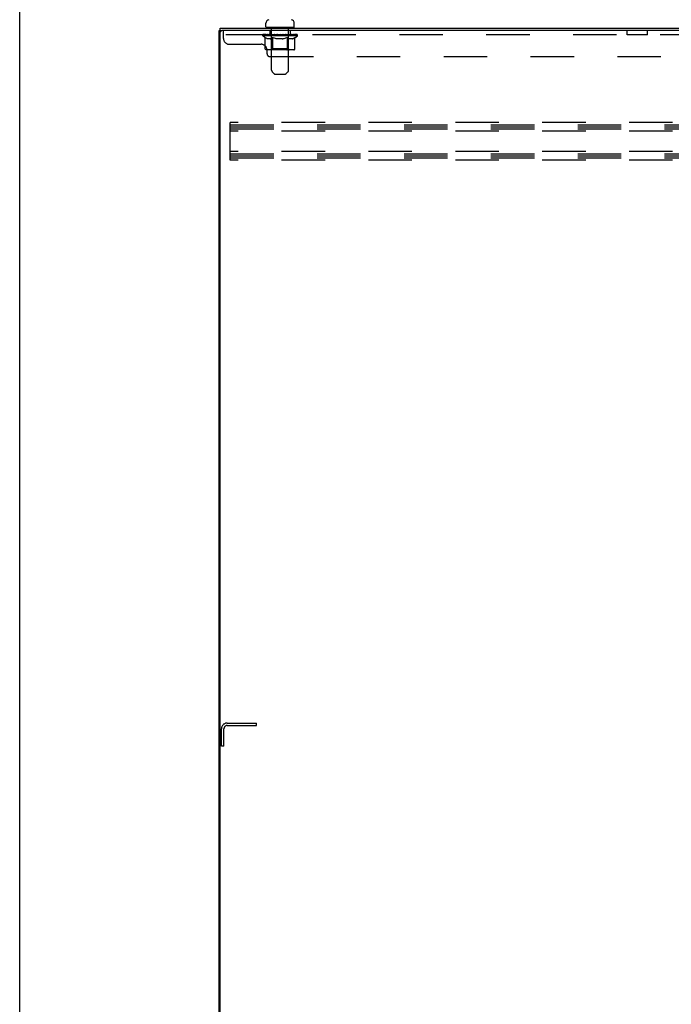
# Model space of a CAD drawing. Header units: inches. Extents: x 0 to 340, y 0 to 220.
# Tile 3 of 24: x 0 to 28, y 116 to 158. Entities that reach past the tile are written whole.
import ezdxf

# ---------------------------------------------------------------- set-up
doc = ezdxf.new("R2010")
doc.units = ezdxf.units.IN
doc.header["$LTSCALE"] = 18.7
doc.header["$MEASUREMENT"] = 0
doc.linetypes.add('HIDDEN', pattern=[0.2, 0.1, -0.1])
doc.layers.get('0').update_dxf_attribs({"linetype": 'CONTINUOUS'})
doc.layers.add('02___PRT_ALL_AXES', color=7, linetype='CONTINUOUS')
doc.layers.add('DEFAULT_2', color=8, linetype='HIDDEN')

msp = doc.modelspace()

# ---------------------------------------------------------------- linework, layer by layer
at = {"color": 7, "linetype": 'Continuous'}
for p, q in [((0, 0), (0, 220)), ((8.585, 67.845), (8.585, 157.637)), ((8.585, 157.637), (8.699, 157.637)), ((8.637, 157.637), (8.637, 157.741)), ((10.6, 157.791), (10.6, 157.947)), ((10.615, 157.771), (10.615, 157.741)), ((11.805, 157.771), (10.615, 157.771)), ((11.805, 157.771), (11.805, 157.741)), ((11.82, 157.791), (11.82, 157.947))]:
    msp.add_line(p, q, dxfattribs=at)
at = {"color": 3, "linetype": 'Continuous'}
for p, q in [((8.637, 157.741), (44.338, 157.741)), ((8.637, 67.908), (8.637, 157.575)), ((44.338, 157.637), (8.699, 157.637))]:
    msp.add_line(p, q, dxfattribs=at)
at = {"color": 7, "linetype": 'Continuous'}
for centre, radius, start, end in [((10.757, 157.947), 0.157, 101.6478, 180), ((11.663, 157.947), 0.157, 0, 78.3522), ((10.62, 157.791), 0.02, 180, 263.0769), ((11.8, 157.791), 0.02, 276.9231, 360)]:
    msp.add_arc(centre, radius, start, end, dxfattribs=at)
at = {"color": 3, "linetype": 'Continuous'}
msp.add_arc((8.699, 157.575), 0.0625, 90, 180, dxfattribs=at)
at = {"layer": '02___PRT_ALL_AXES', "color": 8, "linetype": 'HIDDEN'}
for p, q in [((10.772, 157.637), (10.772, 157.45)), ((11.647, 157.637), (10.772, 157.637)), ((11.647, 157.637), (11.647, 157.45)), ((26.147, 157.45), (26.147, 157.637)), ((27.022, 157.637), (26.147, 157.637)), ((27.022, 157.45), (27.022, 157.637)), ((11.647, 157.45), (10.772, 157.45)), ((27.022, 157.45), (26.147, 157.45))]:
    msp.add_line(p, q, dxfattribs=at)
at = {"layer": 'DEFAULT_2', "color": 8, "linetype": 'HIDDEN'}
for p, q in [((8.772, 157.292), (8.772, 157.637)), ((10.835, 157.771), (10.835, 157.741)), ((10.845, 155.925), (10.845, 157.741)), ((11.575, 155.925), (11.575, 157.741)), ((11.585, 157.771), (11.585, 157.741)), ((44.397, 157.45), (8.772, 157.45)), ((10.466, 157.402), (10.466, 157.457)), ((10.574, 157.327), (10.466, 157.402)), ((11.953, 157.402), (10.466, 157.402)), ((10.478, 157.449), (10.478, 157.457)), ((10.488, 157.445), (10.488, 157.449)), ((10.488, 157.445), (11.932, 157.445)), ((10.499, 157.445), (10.499, 157.449)), ((10.5, 157.445), (10.5, 157.449)), ((10.511, 157.449), (10.511, 157.457)), ((10.531, 157.445), (10.531, 157.449)), ((10.533, 157.445), (10.533, 157.449)), ((10.566, 157.449), (10.566, 157.457)), ((10.574, 156.847), (10.574, 157.327)), ((10.574, 157.327), (10.594, 157.313)), ((10.583, 157.445), (10.583, 157.449)), ((10.587, 157.445), (10.587, 157.449)), ((10.823, 157.449), (10.594, 157.449)), ((10.614, 157.302), (10.594, 157.314)), ((10.633, 157.292), (10.614, 157.302)), ((10.652, 157.283), (10.633, 157.292)), ((10.64, 157.449), (10.64, 157.457)), ((10.642, 157.445), (10.642, 157.449)), ((10.642, 157.445), (10.642, 157.449)), ((10.646, 157.445), (10.646, 157.449)), ((10.672, 157.277), (10.652, 157.284)), ((10.655, 157.445), (10.655, 157.449)), ((10.655, 157.445), (10.655, 157.449)), ((10.659, 157.445), (10.659, 157.449)), ((10.662, 157.445), (10.662, 157.45)), ((10.666, 157.445), (10.666, 157.449)), ((10.69, 157.272), (10.671, 157.277)), ((10.686, 157.445), (10.686, 157.449)), ((10.776, 157.272), (10.69, 157.272)), ((10.704, 157.445), (10.704, 157.449)), ((10.706, 157.445), (10.706, 157.452)), ((10.732, 157.449), (10.732, 157.457)), ((10.732, 157.445), (10.732, 157.449)), ((10.744, 157.445), (10.744, 157.449)), ((10.749, 157.445), (10.749, 157.449)), ((10.757, 157.445), (10.757, 157.449)), ((10.772, 157.445), (10.772, 157.454)), ((10.776, 157.272), (10.795, 157.277)), ((10.793, 157.445), (10.793, 157.449)), ((10.814, 157.284), (10.795, 157.277)), ((10.796, 157.445), (10.796, 157.449)), ((10.833, 157.292), (10.814, 157.283)), ((10.823, 157.445), (10.823, 157.449)), ((10.853, 157.302), (10.833, 157.292)), ((10.901, 157.449), (10.836, 157.449)), ((10.838, 157.449), (10.838, 157.457)), ((10.844, 156.85), (10.844, 157.399)), ((10.846, 157.445), (10.846, 157.449)), ((10.852, 157.445), (10.852, 157.449)), ((10.872, 157.314), (10.852, 157.302)), ((10.859, 157.445), (10.859, 157.455)), ((10.866, 157.445), (10.866, 157.449)), ((10.892, 157.327), (10.872, 157.313)), ((10.878, 157.445), (10.878, 157.449)), ((10.892, 156.847), (10.892, 157.327)), ((10.892, 157.327), (10.932, 157.313)), ((10.901, 157.445), (10.901, 157.449)), ((10.989, 157.449), (10.927, 157.449)), ((10.972, 157.302), (10.932, 157.314)), ((10.95, 157.445), (10.95, 157.449)), ((10.956, 157.449), (10.956, 157.457)), ((10.96, 157.445), (10.96, 157.449)), ((10.963, 157.445), (10.963, 157.456)), ((10.966, 157.445), (10.966, 157.449)), ((11.01, 157.292), (10.971, 157.302)), ((10.976, 157.445), (10.976, 157.449)), ((10.989, 157.445), (10.989, 157.449)), ((11.048, 157.283), (11.01, 157.292)), ((11.084, 157.449), (11.026, 157.449)), ((11.042, 157.445), (11.042, 157.449)), ((11.087, 157.277), (11.048, 157.284)), ((11.075, 157.449), (11.21, 157.457)), ((11.081, 157.449), (11.081, 157.457)), ((11.081, 157.449), (11.081, 157.457)), ((11.081, 157.457), (11.081, 157.457)), ((11.081, 157.445), (11.081, 157.449)), ((11.084, 157.445), (11.084, 157.449)), ((11.086, 157.445), (11.086, 157.45)), ((11.124, 157.272), (11.086, 157.277)), ((11.088, 157.445), (11.088, 157.449)), ((11.295, 157.272), (11.124, 157.272)), ((11.182, 157.449), (11.131, 157.449)), ((11.139, 157.445), (11.139, 157.449)), ((11.182, 157.445), (11.182, 157.449)), ((11.207, 157.449), (11.207, 157.449)), ((11.207, 157.445), (11.207, 157.449)), ((11.207, 157.445), (11.207, 157.449)), ((11.21, 157.449), (11.21, 157.457)), ((11.345, 157.449), (11.21, 157.457)), ((11.213, 157.445), (11.213, 157.449)), ((11.213, 157.445), (11.213, 157.449)), ((11.213, 157.449), (11.213, 157.449)), ((11.238, 157.445), (11.238, 157.449)), ((11.238, 157.449), (11.289, 157.449)), ((11.281, 157.445), (11.281, 157.449)), ((11.295, 157.272), (11.334, 157.277)), ((11.332, 157.445), (11.332, 157.449)), ((11.333, 157.445), (11.333, 157.45)), ((11.372, 157.284), (11.333, 157.277)), ((11.336, 157.445), (11.336, 157.449)), ((11.336, 157.449), (11.394, 157.449)), ((11.338, 157.449), (11.338, 157.457)), ((11.338, 157.457), (11.339, 157.457)), ((11.338, 157.445), (11.338, 157.449)), ((11.339, 157.449), (11.339, 157.457)), ((11.41, 157.292), (11.371, 157.283)), ((11.378, 157.445), (11.378, 157.449)), ((11.449, 157.302), (11.41, 157.292)), ((11.431, 157.445), (11.431, 157.449)), ((11.431, 157.449), (11.493, 157.449)), ((11.444, 157.445), (11.444, 157.449)), ((11.488, 157.314), (11.448, 157.302)), ((11.454, 157.445), (11.454, 157.449)), ((11.457, 157.445), (11.457, 157.456)), ((11.46, 157.445), (11.46, 157.449)), ((11.464, 157.449), (11.464, 157.457)), ((11.47, 157.445), (11.47, 157.449)), ((11.528, 157.327), (11.488, 157.313)), ((11.518, 157.445), (11.518, 157.449)), ((11.518, 157.449), (11.584, 157.449)), ((11.528, 156.847), (11.528, 157.327)), ((11.528, 157.327), (11.548, 157.313)), ((11.542, 157.445), (11.542, 157.449)), ((11.568, 157.302), (11.548, 157.314)), ((11.554, 157.445), (11.554, 157.449)), ((11.561, 157.445), (11.561, 157.455)), ((11.587, 157.292), (11.567, 157.302)), ((11.568, 157.445), (11.568, 157.449)), ((11.574, 157.445), (11.574, 157.449)), ((11.576, 156.85), (11.576, 157.399)), ((11.582, 157.449), (11.582, 157.457)), ((11.606, 157.283), (11.586, 157.292)), ((11.597, 157.445), (11.597, 157.449)), ((11.597, 157.449), (11.953, 157.449)), ((11.625, 157.277), (11.606, 157.284)), ((11.624, 157.445), (11.624, 157.449)), ((11.644, 157.272), (11.625, 157.277)), ((11.627, 157.445), (11.627, 157.449)), ((11.729, 157.272), (11.644, 157.272)), ((11.648, 157.445), (11.648, 157.454)), ((11.663, 157.445), (11.663, 157.449)), ((11.671, 157.445), (11.671, 157.449)), ((11.676, 157.445), (11.676, 157.449)), ((11.688, 157.449), (11.688, 157.457)), ((11.688, 157.445), (11.688, 157.449)), ((11.714, 157.445), (11.714, 157.452)), ((11.716, 157.445), (11.716, 157.449)), ((11.729, 157.272), (11.749, 157.277)), ((11.734, 157.445), (11.734, 157.449)), ((11.768, 157.284), (11.748, 157.277)), ((11.754, 157.445), (11.754, 157.449)), ((11.757, 157.445), (11.757, 157.45)), ((11.761, 157.445), (11.761, 157.449)), ((11.765, 157.445), (11.765, 157.449)), ((11.765, 157.445), (11.765, 157.449)), ((11.787, 157.292), (11.767, 157.283)), ((11.774, 157.445), (11.774, 157.449)), ((11.777, 157.445), (11.777, 157.449)), ((11.778, 157.445), (11.778, 157.449)), ((11.78, 157.449), (11.78, 157.457)), ((11.806, 157.302), (11.787, 157.292)), ((11.826, 157.314), (11.806, 157.302)), ((11.812, 157.453), (11.952, 157.454)), ((11.812, 157.449), (11.812, 157.453)), ((11.846, 157.327), (11.826, 157.313)), ((11.833, 157.445), (11.833, 157.449)), ((11.837, 157.445), (11.837, 157.449)), ((11.846, 157.327), (11.953, 157.402)), ((11.846, 156.847), (11.846, 157.327)), ((11.854, 157.449), (11.854, 157.457)), ((11.887, 157.445), (11.887, 157.449)), ((11.889, 157.445), (11.889, 157.449)), ((11.909, 157.449), (11.909, 157.457)), ((11.92, 157.445), (11.92, 157.449)), ((11.921, 157.445), (11.921, 157.449)), ((11.932, 157.445), (11.932, 157.449)), ((11.942, 157.449), (11.942, 157.457)), ((11.952, 157.449), (11.952, 157.454)), ((11.953, 157.402), (11.953, 157.449)), ((9.022, 157.042), (10.397, 157.042)), ((11.796, 156.804), (10.624, 156.804)), ((10.647, 156.637), (10.647, 156.792)), ((10.844, 156.85), (10.797, 156.804)), ((11.576, 156.85), (10.844, 156.85)), ((10.905, 156.809), (10.903, 156.812)), ((10.911, 156.805), (10.908, 156.807)), ((10.914, 156.804), (10.911, 156.805)), ((10.917, 156.804), (10.914, 156.804)), ((11.576, 156.85), (11.622, 156.804)), ((10.772, 156.512), (42.397, 156.512)), ((10.946, 155.783), (10.874, 155.855)), ((11.016, 155.754), (11.404, 155.754)), ((11.474, 155.783), (11.546, 155.855)), ((9.064, 152.054), (9.064, 153.679)), ((43.064, 153.679), (9.064, 153.679)), ((9.064, 153.575), (43.064, 153.575)), ((9.064, 153.491), (43.064, 153.491)), ((9.064, 153.408), (43.064, 153.408)), ((43.064, 153.304), (9.064, 153.304)), ((43.064, 152.429), (9.064, 152.429)), ((9.064, 152.325), (43.064, 152.325)), ((9.064, 152.241), (43.064, 152.241)), ((9.064, 152.158), (43.064, 152.158)), ((43.064, 152.054), (9.064, 152.054)), ((8.689, 126.845), (8.689, 127.599)), ((8.793, 126.845), (8.793, 127.599)), ((8.935, 127.845), (10.189, 127.845)), ((8.935, 127.741), (10.189, 127.741)), ((10.189, 127.741), (10.189, 127.845)), ((8.793, 126.845), (8.689, 126.845))]:
    msp.add_line(p, q, dxfattribs=at)
for points in [[(10.624, 156.804), (10.618, 156.804), (10.612, 156.805), (10.606, 156.807), (10.601, 156.809), (10.595, 156.812), (10.59, 156.815), (10.586, 156.819), (10.582, 156.824), (10.579, 156.829), (10.576, 156.835), (10.575, 156.841), (10.574, 156.847)], [(10.893, 156.835), (10.892, 156.841), (10.892, 156.847)], [(10.894, 156.829), (10.893, 156.835), (10.892, 156.841), (10.892, 156.847)], [(10.908, 156.807), (10.905, 156.809), (10.903, 156.812), (10.9, 156.815), (10.898, 156.819), (10.896, 156.824), (10.894, 156.829)], [(10.9, 156.815), (10.898, 156.819), (10.896, 156.824)], [(11.503, 156.804), (11.506, 156.804), (11.509, 156.805), (11.512, 156.807), (11.515, 156.809), (11.517, 156.812), (11.52, 156.815), (11.522, 156.819), (11.524, 156.824), (11.526, 156.829), (11.527, 156.835), (11.528, 156.841), (11.528, 156.847)], [(11.796, 156.804), (11.802, 156.804), (11.808, 156.805), (11.813, 156.807), (11.819, 156.809), (11.825, 156.812), (11.83, 156.815), (11.834, 156.819), (11.838, 156.824), (11.841, 156.829), (11.844, 156.835), (11.845, 156.841), (11.846, 156.847)]]:
    msp.add_lwpolyline(points, dxfattribs=at)
for centre, radius, start, end in [((10.62, 157.791), 0.02, 263.0769, 270), ((10.815, 157.741), 0.03, 0, 90), ((11.605, 157.741), 0.03, 90, 180), ((11.8, 157.791), 0.02, 270, 276.9231), ((9.022, 157.292), 0.25, 180, 270), ((10.797, 157.399), 0.0466, 0, 90), ((11.622, 157.399), 0.0466, 90, 180), ((10.397, 156.792), 0.25, 0, 90), ((10.772, 156.637), 0.125, 180, 270), ((10.945, 155.925), 0.1, 180, 225), ((11.475, 155.925), 0.1, 315, 360), ((11.016, 155.854), 0.1, 225, 270), ((11.404, 155.854), 0.1, 270, 315), ((8.935, 127.599), 0.246, 90, 180), ((8.935, 127.599), 0.142, 90, 180)]:
    msp.add_arc(centre, radius, start, end, dxfattribs=at)
for centre, major_axis, ratio, start_param, end_param in [((11.21, 157.457), (0.743, 0.008), 0.059247, 2.966439, 3.140971), ((10.443, 157.443), (0.232, 0), 0.060167, 0.426548, 1.470503), ((11.21, 157.457), (0.744, 0), 0.060167, 3.141593, 3.316126), ((10.443, 157.435), (0.232, 0.002), 0.059247, 1.374323, 1.469882), ((11.21, 157.457), (0.743, 0.015), 0.056515, 2.79136, 2.965893), ((10.415, 157.443), (0.232, 0.002), 0.059247, 0.251393, 1.295349), ((10.495, 157.443), (0.232, -0.002), 0.059247, 0.601702, 1.645657), ((11.21, 157.457), (0.743, -0.008), 0.059247, -2.966439, -2.791906), ((10.495, 157.435), (0.232, 0), 0.060167, 1.549477, 1.645036), ((10.415, 157.435), (0.232, 0.005), 0.056515, 1.199244, 1.294804), ((10.499, 157.438), (0.192, 0.002), 0.059247, 1.051627, 1.625044), ((10.476, 157.438), (0.192, 0.004), 0.056515, 0.876548, 1.449966), ((10.544, 157.438), (0.192, 0), 0.060167, 1.226781, 1.800198), ((11.21, 157.457), (0.743, 0.022), 0.052059, 2.616423, 2.790956), ((10.411, 157.443), (0.232, 0.005), 0.056515, 0.076315, 1.120271), ((10.568, 157.443), (0.232, -0.005), 0.056515, 0.77678, 1.820736), ((11.21, 157.457), (0.743, -0.015), 0.056515, -2.79136, -2.616827), ((10.568, 157.435), (0.232, -0.002), 0.059247, 1.724631, 1.82019), ((10.411, 157.435), (0.232, 0.007), 0.052059, 1.024308, 1.119867), ((10.475, 157.438), (0.192, 0.006), 0.052059, 0.701611, 1.275029), ((10.609, 157.438), (0.192, -0.002), 0.059247, 1.401935, 1.975352), ((11.21, 157.457), (0.743, 0.029), 0.046022, 2.441677, 2.61621), ((10.661, 157.443), (0.232, -0.007), 0.052059, 0.951717, 1.995673), ((10.431, 157.443), (0.232, 0.007), 0.052059, -0.098622, 0.945334), ((11.21, 157.457), (0.743, -0.022), 0.052059, -2.616423, -2.441891), ((10.661, 157.435), (0.232, -0.005), 0.056515, 1.899709, 1.995269), ((10.431, 157.435), (0.232, 0.009), 0.046022, 0.849561, 0.945121), ((10.497, 157.438), (0.192, 0.007), 0.046022, 0.526865, 1.100283), ((10.692, 157.438), (0.192, -0.004), 0.056515, 1.577013, 2.150431), ((11.21, 157.457), (0.743, 0.034), 0.038593, 2.267147, 2.44168), ((10.771, 157.443), (0.232, -0.009), 0.046022, 1.126463, 2.170419), ((10.474, 157.443), (0.232, 0.009), 0.046022, -0.273368, 0.770588), ((11.21, 157.457), (0.743, -0.029), 0.046022, -2.441677, -2.267144), ((10.771, 157.435), (0.232, -0.007), 0.052059, 2.074646, 2.170205), ((10.474, 157.435), (0.232, 0.011), 0.038593, 0.675031, 0.77059), ((10.54, 157.438), (0.192, 0.009), 0.038593, 0.352335, 0.925752), ((10.791, 157.438), (0.192, -0.006), 0.052059, 1.75195, 2.325367), ((11.21, 157.457), (0.743, 0.039), 0.030002, 2.09283, 2.267363), ((10.894, 157.443), (0.232, -0.011), 0.038593, 1.300994, 2.344949), ((10.54, 157.443), (0.232, 0.011), 0.038593, -0.447899, 0.596057), ((11.21, 157.457), (0.743, -0.034), 0.038593, -2.267147, -2.092614), ((10.894, 157.435), (0.232, -0.009), 0.046022, 2.249392, 2.344952), ((10.54, 157.435), (0.232, 0.012), 0.030002, 0.500714, 0.596274), ((10.603, 157.438), (0.192, 0.01), 0.030002, 0.178018, 0.751436), ((10.902, 157.438), (0.192, -0.007), 0.046022, 1.926696, 2.500114), ((10.627, 157.443), (0.232, 0.012), 0.030002, -0.622215, 0.421741), ((11.21, 157.457), (0.743, 0.042), 0.020513, 1.918702, 2.093235), ((11.026, 157.443), (0.232, -0.012), 0.030002, 1.47531, 2.519266), ((11.21, 157.457), (0.743, -0.039), 0.030002, -2.09283, -1.918297), ((11.026, 157.435), (0.232, -0.011), 0.038593, 2.423923, 2.519482), ((10.627, 157.435), (0.232, 0.013), 0.020513, 0.326586, 0.422146), ((10.685, 157.438), (0.192, 0.011), 0.020513, 0.00389, 0.577307), ((11.023, 157.438), (0.192, -0.009), 0.038593, 2.101227, 2.674644), ((10.731, 157.443), (0.232, 0.013), 0.020513, -0.796343, 0.247613), ((11.21, 157.457), (0.743, 0.044), 0.010411, 1.744712, 1.919245), ((11.164, 157.443), (0.232, -0.013), 0.020513, 1.649438, 2.693394), ((11.21, 157.457), (0.743, -0.042), 0.020513, -1.918702, -1.744169), ((11.164, 157.435), (0.232, -0.012), 0.030002, 2.598239, 2.693799), ((10.731, 157.435), (0.232, 0.014), 0.010411, 0.152596, 0.248156), ((10.783, 157.438), (0.192, 0.011), 0.010411, 6.113086, 6.686503), ((11.15, 157.438), (0.192, -0.01), 0.030002, 2.275543, 2.848961), ((10.85, 157.443), (0.232, 0.014), 0.010411, -0.970333, -0.000837), ((11.304, 157.443), (0.232, -0.014), 0.010411, 1.823428, 2.867384), ((11.21, 157.457), (0.743, -0.044), 0.010411, -1.744712, -1.570179), ((11.304, 157.435), (0.232, -0.013), 0.020513, 2.772368, 2.867927), ((11.279, 157.438), (0.192, -0.011), 0.020513, 2.449671, 3.023089), ((11.116, 157.443), (0.232, 0.014), 0.010411, 0.274209, 1.318165), ((11.015, 157.438), (0.192, 0.011), 0.010411, -0.000452, 0.517932), ((10.979, 157.435), (0.232, 0.014), 0.010411, 0.099676, 0.195236), ((11.21, 157.457), (0.743, 0.044), 0.010411, -1.571413, -1.39688), ((11.441, 157.435), (0.232, -0.014), 0.010411, 2.946357, 3.041917), ((11.405, 157.438), (0.192, -0.011), 0.010411, 2.623661, 3.142044), ((11.255, 157.443), (0.232, 0.013), 0.020513, 0.448199, 1.492154), ((11.141, 157.438), (0.192, 0.011), 0.020513, 0.118504, 0.691921), ((11.116, 157.435), (0.232, 0.013), 0.020513, 0.273666, 0.369225), ((11.57, 157.443), (0.232, -0.014), 0.010411, -3.140756, -2.17126), ((11.21, 157.457), (0.743, 0.042), 0.020513, -1.397424, -1.222891), ((11.21, 157.457), (0.743, -0.044), 0.010411, 1.222347, 1.39688), ((11.394, 157.443), (0.232, 0.012), 0.030002, 0.622327, 1.666283), ((11.27, 157.438), (0.192, 0.01), 0.030002, 0.292632, 0.86605), ((11.637, 157.438), (0.192, -0.011), 0.010411, 2.738275, 3.311692), ((11.689, 157.443), (0.232, -0.013), 0.020513, 2.89398, 3.937936), ((11.255, 157.435), (0.232, 0.012), 0.030002, 0.447794, 0.543354), ((11.689, 157.435), (0.232, -0.014), 0.010411, 2.893437, 2.988996), ((11.21, 157.457), (0.743, 0.039), 0.030002, -1.223295, -1.048762), ((11.21, 157.457), (0.743, -0.042), 0.020513, 1.048358, 1.222891), ((11.526, 157.443), (0.232, 0.011), 0.038593, 0.796643, 1.840599), ((11.396, 157.438), (0.192, 0.009), 0.038593, 0.466948, 1.040366), ((11.735, 157.438), (0.192, -0.011), 0.020513, 2.564285, 3.137703), ((11.793, 157.443), (0.232, -0.012), 0.030002, 2.719852, 3.763807), ((11.649, 157.443), (0.232, 0.009), 0.046022, 0.971174, 2.01513), ((11.394, 157.435), (0.232, 0.011), 0.038593, 0.62211, 0.71767), ((11.793, 157.435), (0.232, -0.013), 0.020513, 2.719447, 2.815007), ((11.21, 157.457), (0.743, 0.034), 0.038593, -1.048979, -0.874446), ((11.21, 157.457), (0.743, -0.039), 0.030002, 0.874229, 1.048762), ((11.517, 157.438), (0.192, 0.007), 0.046022, 0.641479, 1.214897), ((11.759, 157.443), (0.232, 0.007), 0.052059, 1.14592, 2.189876), ((11.817, 157.438), (0.192, -0.01), 0.030002, 2.390157, 2.963574), ((11.879, 157.443), (0.232, -0.011), 0.038593, 2.545535, 3.589491), ((11.629, 157.438), (0.192, 0.006), 0.052059, 0.816225, 1.389643), ((11.526, 157.435), (0.232, 0.009), 0.046022, 0.796641, 0.892201), ((11.879, 157.435), (0.232, -0.012), 0.030002, 2.545319, 2.640878), ((11.852, 157.443), (0.232, 0.005), 0.056515, 1.320857, 2.364813), ((11.21, 157.457), (0.743, 0.029), 0.046022, -0.874448, -0.699915), ((11.21, 157.457), (0.743, -0.034), 0.038593, 0.699913, 0.874446), ((11.946, 157.443), (0.232, -0.009), 0.046022, 2.371005, 3.41496), ((11.88, 157.438), (0.192, -0.009), 0.038593, 2.21584, 2.789258), ((11.728, 157.438), (0.192, 0.004), 0.056515, 0.991162, 1.564579), ((11.925, 157.443), (0.232, 0.002), 0.059247, 1.495935, 2.539891), ((11.989, 157.443), (0.232, -0.007), 0.052059, 2.196258, 3.240214), ((11.923, 157.438), (0.192, -0.007), 0.046022, 2.04131, 2.614727), ((11.649, 157.435), (0.232, 0.007), 0.052059, 0.971387, 1.066947), ((11.946, 157.435), (0.232, -0.011), 0.038593, 2.371002, 2.466562), ((11.977, 157.443), (0.232, 0), 0.060167, 2.360678, 2.715045), ((12.009, 157.443), (0.232, -0.005), 0.056515, 2.021322, 3.065278), ((11.811, 157.438), (0.192, 0.002), 0.059247, 1.16624, 1.739658), ((11.21, 157.457), (0.743, 0.022), 0.052059, -0.699702, -0.525169), ((11.21, 157.457), (0.743, -0.029), 0.046022, 0.525382, 0.699915), ((12.005, 157.443), (0.232, -0.002), 0.059247, 1.846243, 2.890199), ((11.945, 157.438), (0.192, -0.006), 0.052059, 1.866564, 2.439981), ((11.876, 157.438), (0.192, 0), 0.060167, 1.341394, 1.914812), ((11.944, 157.438), (0.192, -0.004), 0.056515, 1.691627, 2.265045), ((11.921, 157.438), (0.192, -0.002), 0.059247, 1.516549, 2.089966), ((11.759, 157.435), (0.232, 0.005), 0.056515, 1.146324, 1.241883), ((11.989, 157.435), (0.232, -0.009), 0.046022, 2.196472, 2.292031), ((11.21, 157.457), (0.743, 0.015), 0.056515, -0.524765, -0.350233), ((11.21, 157.457), (0.743, -0.022), 0.052059, 0.350636, 0.525169), ((11.977, 157.435), (0.232, -0.002), 0.059247, 1.76727, 1.979233), ((11.852, 157.435), (0.232, 0.002), 0.059247, 1.321402, 1.416962), ((12.009, 157.435), (0.232, -0.007), 0.052059, 2.021726, 2.117285), ((11.21, 157.457), (0.743, 0.008), 0.059247, -0.349687, -0.175154), ((11.21, 157.457), (0.743, -0.015), 0.056515, 0.1757, 0.350233), ((11.925, 157.435), (0.232, 0), 0.060167, 1.496556, 1.592116), ((12.005, 157.435), (0.232, -0.005), 0.056515, 1.846789, 1.942348), ((11.21, 157.457), (0.743, -0.008), 0.059247, 6.276097, 6.458339), ((11.21, 157.457), (0.744, 0), 0.060167, -0.174533, -0.057527)]:
    msp.add_ellipse(centre, major_axis=major_axis, ratio=ratio, start_param=start_param, end_param=end_param, dxfattribs=at)

doc.saveas('drawing.dxf')
